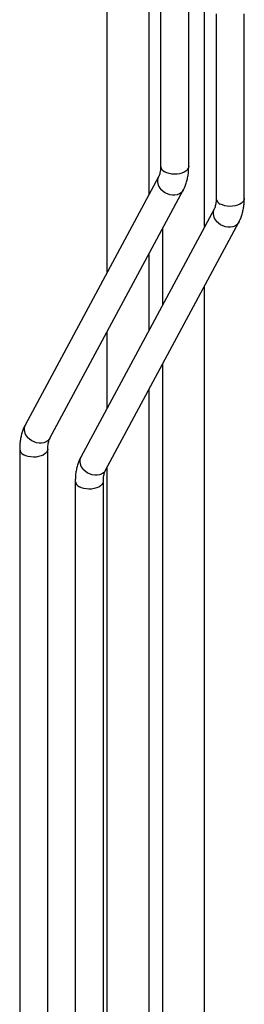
# Paper-space layout 'Sheet1' of a CAD drawing. Header units: millimetres. Extents: x -80341 to 21249, y 0 to 26255.
# Tile 98 of 154: x 17203 to 17363, y 7292 to 7995. Entities that reach past the tile are written whole.
import ezdxf

# ---------------------------------------------------------------- set-up
doc = ezdxf.new("R2010")
doc.units = ezdxf.units.MM
doc.linetypes.add('SLD-Sólida', pattern=[0])

psp = doc.layouts.new('Sheet1')

# ---------------------------------------------------------------- linework, layer by layer
at = {"color": 7, "linetype": 'SLD-Sólida', "lineweight": 25, "ltscale": 25}
for p, q in [((17294.68, 7869.88), (17294.68, 8266.44)), ((17334.28, 7847.02), (17334.28, 8253.87)), ((17264.68, 8249.12), (17264.68, 7814.01)), ((17302.92, 8021.59), (17302.92, 7890.04)), ((17322.92, 7890.04), (17322.92, 8021.59)), ((17342.51, 7998.73), (17342.51, 7867.18)), ((17362.51, 7867.18), (17362.51, 7998.73)), ((17301.39, 7882.37), (17206.42, 7705.5)), ((17224.04, 7696.04), (17319.01, 7872.91)), ((17340.99, 7859.51), (17246.01, 7682.64)), ((17263.64, 7673.18), (17358.61, 7850.05)), ((17304.28, 7845.48), (17304.28, 7791.15)), ((17294.68, 7773.28), (17294.68, 7827.61)), ((17334.28, 6741.33), (17334.28, 7804.75)), ((17264.68, 7771.74), (17264.68, 7717.41)), ((17304.28, 7748.88), (17304.28, 6741.33)), ((17294.68, 6764.19), (17294.68, 7731)), ((17202.51, 7688.37), (17202.51, 6725.41)), ((17222.51, 6725.41), (17222.51, 7688.37)), ((17264.68, 7675.13), (17264.68, 6764.19)), ((17242.11, 7665.51), (17242.11, 6702.55)), ((17262.11, 6702.55), (17262.11, 7665.51))]:
    psp.add_line(p, q, dxfattribs=at)
at = {"color": 7, "linetype": 'SLD-Sólida', "lineweight": 25, "ltscale": 25, "flags": 128}
for points in [[(17322.92, 7890.04), (17322.89, 7889.63), (17322.58, 7888.55), (17321.91, 7887.52), (17320.92, 7886.58), (17319.64, 7885.77), (17318.12, 7885.11), (17316.41, 7884.63), (17314.58, 7884.35), (17312.68, 7884.27), (17310.79, 7884.4), (17308.98, 7884.74), (17307.31, 7885.26), (17305.85, 7885.96)], [(17319.01, 7872.91), (17318.55, 7872.19), (17317.53, 7871.11), (17316.25, 7870.27), (17314.74, 7869.7), (17313.07, 7869.41), (17311.3, 7869.42), (17309.49, 7869.73), (17307.7, 7870.32), (17306.01, 7871.18), (17304.46, 7872.27), (17303.13, 7873.56)], [(17362.51, 7867.18), (17362.49, 7866.77), (17362.17, 7865.69), (17361.51, 7864.66), (17360.52, 7863.72), (17359.24, 7862.91), (17357.72, 7862.25), (17356.01, 7861.77), (17354.17, 7861.49), (17352.28, 7861.41), (17350.39, 7861.54), (17348.58, 7861.88), (17346.91, 7862.4), (17345.44, 7863.1)], [(17358.61, 7850.05), (17358.15, 7849.33), (17357.13, 7848.25), (17355.84, 7847.41), (17354.34, 7846.84), (17352.67, 7846.55), (17350.9, 7846.56), (17349.09, 7846.87), (17347.3, 7847.46), (17345.61, 7848.32), (17344.06, 7849.41), (17342.72, 7850.7)], [(17224.04, 7696.04), (17223.58, 7695.32), (17222.56, 7694.24), (17221.27, 7693.4), (17219.77, 7692.83), (17218.1, 7692.54), (17216.33, 7692.55), (17214.52, 7692.86), (17212.73, 7693.45), (17211.04, 7694.31), (17209.49, 7695.4), (17208.16, 7696.69)], [(17222.51, 7688.35), (17222.48, 7687.95), (17222.17, 7686.87), (17221.5, 7685.84), (17220.51, 7684.91), (17219.23, 7684.1), (17217.71, 7683.44), (17216, 7682.96), (17214.17, 7682.67), (17212.27, 7682.6), (17210.38, 7682.73), (17208.57, 7683.06), (17206.9, 7683.59), (17205.44, 7684.28)], [(17263.64, 7673.18), (17263.18, 7672.46), (17262.16, 7671.38), (17260.87, 7670.54), (17259.37, 7669.97), (17257.7, 7669.68), (17255.93, 7669.69), (17254.12, 7670), (17252.33, 7670.59), (17250.64, 7671.45), (17249.09, 7672.54), (17247.75, 7673.83)], [(17262.11, 7665.49), (17262.08, 7665.1), (17261.76, 7664.01), (17261.1, 7662.98), (17260.11, 7662.05), (17258.83, 7661.24), (17257.31, 7660.58), (17255.6, 7660.1), (17253.76, 7659.81), (17251.87, 7659.74), (17249.98, 7659.87), (17248.17, 7660.2), (17246.5, 7660.73), (17245.03, 7661.43)]]:
    psp.add_lwpolyline(points, dxfattribs=at)
at = {"color": 7, "linetype": 'SLD-Sólida', "lineweight": 25, "ltscale": 625}
for centre, radius, start, end in [((17307.72, 7890.4), 4.82, 184.25132, 247.06882), ((17308.56, 7879.21), 7.84, 156.22711, 226.10248), ((17347.32, 7867.54), 4.82, 184.25132, 247.06882), ((17348.16, 7856.35), 7.84, 156.22711, 226.10248), ((17213.59, 7702.34), 7.84, 156.22488, 226.10261), ((17207.32, 7688.72), 4.82, 184.27677, 247.0663), ((17253.19, 7679.48), 7.84, 156.22488, 226.10261), ((17246.91, 7665.87), 4.82, 184.27677, 247.0663)]:
    psp.add_arc(centre, radius, start, end, dxfattribs=at)
at = {"color": 7, "linetype": 'SLD-Sólida', "lineweight": 25, "ltscale": 25}
for points, knots in [([(17302.92, 7890.04), (17302.91, 7889.68), (17302.9, 7888.61), (17302.76, 7887), (17302.46, 7885.31), (17302.06, 7883.89), (17301.69, 7882.95), (17301.46, 7882.5), (17301.39, 7882.37)], [0, 0, 0, 0, 0.106656, 0.308899, 0.510153, 0.711407, 0.914101, 1, 1, 1, 1]), ([(17319.01, 7872.91), (17319.29, 7873.46), (17320.02, 7874.88), (17320.98, 7877.34), (17321.85, 7880.3), (17322.47, 7883.44), (17322.85, 7886.69), (17322.89, 7888.94), (17322.92, 7890.04)], [0, 0, 0, 0, 0.1087107, 0.2823802, 0.4587694, 0.6389515, 0.8222675, 1, 1, 1, 1]), ([(17342.51, 7867.18), (17342.51, 7866.82), (17342.5, 7865.75), (17342.36, 7864.14), (17342.06, 7862.45), (17341.66, 7861.03), (17341.29, 7860.09), (17341.05, 7859.64), (17340.99, 7859.51)], [0, 0, 0, 0, 0.106656, 0.308899, 0.510153, 0.711407, 0.914101, 1, 1, 1, 1]), ([(17358.61, 7850.05), (17358.89, 7850.6), (17359.62, 7852.03), (17360.58, 7854.48), (17361.45, 7857.44), (17362.07, 7860.58), (17362.45, 7863.83), (17362.49, 7866.08), (17362.51, 7867.18)], [0, 0, 0, 0, 0.108711, 0.28238, 0.458769, 0.638951, 0.822268, 1, 1, 1, 1]), ([(17206.42, 7705.5), (17206.14, 7704.95), (17205.4, 7703.53), (17204.44, 7701.07), (17203.57, 7698.11), (17202.96, 7694.97), (17202.58, 7691.72), (17202.53, 7689.47), (17202.51, 7688.37)], [0, 0, 0, 0, 0.108711, 0.28238, 0.458769, 0.638951, 0.822268, 1, 1, 1, 1]), ([(17222.51, 7688.37), (17222.51, 7688.73), (17222.53, 7689.8), (17222.67, 7691.41), (17222.96, 7693.1), (17223.36, 7694.52), (17223.74, 7695.46), (17223.97, 7695.91), (17224.04, 7696.04)], [0, 0, 0, 0, 0.106656, 0.308899, 0.510153, 0.711407, 0.914101, 1, 1, 1, 1]), ([(17246.01, 7682.64), (17245.73, 7682.09), (17245, 7680.67), (17244.04, 7678.21), (17243.17, 7675.25), (17242.55, 7672.11), (17242.17, 7668.86), (17242.13, 7666.61), (17242.11, 7665.51)], [0, 0, 0, 0, 0.108711, 0.28238, 0.458769, 0.638951, 0.822268, 1, 1, 1, 1]), ([(17262.11, 7665.51), (17262.11, 7665.88), (17262.12, 7666.94), (17262.26, 7668.55), (17262.56, 7670.24), (17262.96, 7671.66), (17263.34, 7672.6), (17263.57, 7673.05), (17263.64, 7673.18)], [0, 0, 0, 0, 0.106656, 0.308899, 0.510153, 0.711407, 0.914101, 1, 1, 1, 1])]:
    psp.add_open_spline(points, degree=3, knots=knots, dxfattribs=at)

doc.saveas('drawing.dxf')
